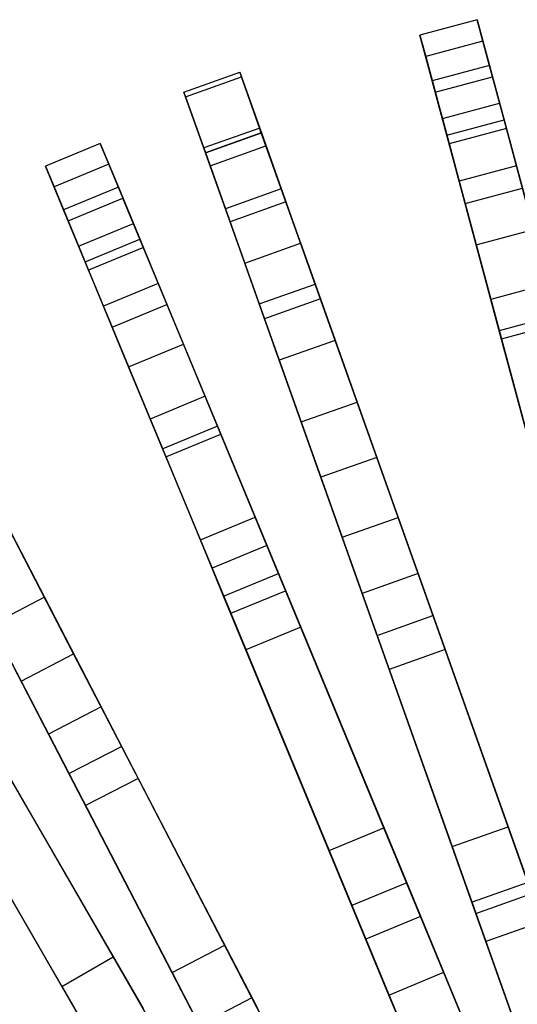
# Model space of a CAD drawing. Extents: x 0.2 to 26, y -12.8 to 12.8.
# Tile 22 of 97: x 8 to 10.1, y 8.2 to 12.4. Entities that reach past the tile are written whole.
import ezdxf

# ---------------------------------------------------------------- set-up
doc = ezdxf.new("R2010")
doc.units = 0
doc.header["$LTSCALE"] = 2.54
doc.layers.get('0').update_dxf_attribs({"color": 13, "linetype": 'CONTINUOUS'})

# ---------------------------------------------------------------- blocks, each defined once
blk = doc.blocks.new('PUKET-M-11161_B_STL')
at = {"color": 0}
for p, q in [((9.8969, 12.3882, 32.9931), (9.6554, 12.3235, 32.9931)), ((9.8969, 12.3882, 32.9931), (9.6554, 12.3235, 32.9931)), ((9.9212, 12.2976, 30.731), (9.8969, 12.3882, 32.9931)), ((9.8969, 12.3882, 32.9931), (9.9485, 12.1956, 35.2443)), ((9.8969, 12.3882, 32.9931), (9.9485, 12.1956, 35.2443)), ((9.9212, 12.2976, 30.731), (9.8969, 12.3882, 32.9931)), ((9.707, 12.1309, 35.2443), (9.6554, 12.3235, 32.9931)), ((9.6554, 12.3235, 32.9931), (9.6797, 12.2329, 30.731)), ((9.707, 12.1309, 35.2443), (9.6554, 12.3235, 32.9931)), ((9.6554, 12.3235, 32.9931), (9.6797, 12.2329, 30.731)), ((9.9212, 12.2976, 30.731), (9.6797, 12.2329, 30.731)), ((9.9212, 12.2976, 30.731), (9.6797, 12.2329, 30.731)), ((10.0198, 11.9296, 28.2979), (9.9212, 12.2976, 30.731)), ((10.0198, 11.9296, 28.2979), (9.9212, 12.2976, 30.731)), ((9.6797, 12.2329, 30.731), (9.7783, 11.8649, 28.2979)), ((9.6797, 12.2329, 30.731), (9.7783, 11.8649, 28.2979)), ((9.9485, 12.1956, 35.2443), (9.707, 12.1309, 35.2443)), ((9.9485, 12.1956, 35.2443), (9.707, 12.1309, 35.2443)), ((9.9485, 12.1956, 35.2443), (10.0622, 11.7711, 37.1388)), ((9.9485, 12.1956, 35.2443), (10.0622, 11.7711, 37.1388)), ((8.66, 12.0827, 12.1107), (8.8956, 12.1664, 12.1107)), ((8.66, 12.0827, 12.1107), (8.8956, 12.1664, 12.1107)), ((8.6671, 12.0628, 14.372), (8.9027, 12.1465, 14.372)), ((8.6671, 12.0628, 14.372), (8.9027, 12.1465, 14.372)), ((8.8956, 12.1664, 12.1107), (8.9866, 11.9102, 9.9248)), ((8.9027, 12.1465, 14.372), (8.8956, 12.1664, 12.1107)), ((8.8956, 12.1664, 12.1107), (8.9866, 11.9102, 9.9248)), ((8.9027, 12.1465, 14.372), (8.8956, 12.1664, 12.1107)), ((9.006, 11.8558, 16.8827), (8.9027, 12.1465, 14.372)), ((9.006, 11.8558, 16.8827), (8.9027, 12.1465, 14.372)), ((9.8208, 11.7064, 37.1388), (9.707, 12.1309, 35.2443)), ((9.8208, 11.7064, 37.1388), (9.707, 12.1309, 35.2443)), ((9.7202, 12.0818, 32.269), (9.9617, 12.1465, 32.269)), ((9.7202, 12.0818, 32.269), (9.9617, 12.1465, 32.269)), ((9.9617, 12.1465, 32.269), (9.9913, 12.0359, 34.63)), ((10.01, 11.9659, 29.9618), (9.9617, 12.1465, 32.269)), ((9.9617, 12.1465, 32.269), (9.9913, 12.0359, 34.63)), ((10.01, 11.9659, 29.9618), (9.9617, 12.1465, 32.269)), ((8.7511, 11.8265, 9.9248), (8.66, 12.0827, 12.1107)), ((8.66, 12.0827, 12.1107), (8.6671, 12.0628, 14.372)), ((8.66, 12.0827, 12.1107), (8.6671, 12.0628, 14.372)), ((8.7511, 11.8265, 9.9248), (8.66, 12.0827, 12.1107)), ((8.6671, 12.0628, 14.372), (8.7704, 11.7721, 16.8827)), ((8.6671, 12.0628, 14.372), (8.7704, 11.7721, 16.8827)), ((9.7202, 12.0818, 32.269), (9.7498, 11.9712, 34.63)), ((9.7686, 11.9012, 29.9618), (9.7202, 12.0818, 32.269)), ((9.7202, 12.0818, 32.269), (9.7498, 11.9712, 34.63)), ((9.7686, 11.9012, 29.9618), (9.7202, 12.0818, 32.269)), ((9.7498, 11.9712, 34.63), (9.9913, 12.0359, 34.63)), ((9.7498, 11.9712, 34.63), (9.9913, 12.0359, 34.63)), ((9.9913, 12.0359, 34.63), (10.0872, 11.6781, 36.5685)), ((9.9913, 12.0359, 34.63), (10.0872, 11.6781, 36.5685)), ((9.7498, 11.9712, 34.63), (9.8457, 11.6134, 36.5685)), ((9.7498, 11.9712, 34.63), (9.8457, 11.6134, 36.5685)), ((9.7686, 11.9012, 29.9618), (10.01, 11.9659, 29.9618)), ((9.7686, 11.9012, 29.9618), (10.01, 11.9659, 29.9618)), ((10.134, 11.5033, 27.4863), (10.01, 11.9659, 29.9618)), ((10.134, 11.5033, 27.4863), (10.01, 11.9659, 29.9618)), ((8.9794, 11.9307, 12.1158), (8.7438, 11.847, 12.1158)), ((8.9794, 11.9307, 12.1158), (8.7438, 11.847, 12.1158)), ((8.9864, 11.9109, 14.3646), (8.9794, 11.9307, 12.1158)), ((8.9794, 11.9307, 12.1158), (9.0704, 11.6745, 9.949)), ((8.9794, 11.9307, 12.1158), (9.0704, 11.6745, 9.949)), ((8.9864, 11.9109, 14.3646), (8.9794, 11.9307, 12.1158)), ((10.0198, 11.9296, 28.2979), (9.7783, 11.8649, 28.2979)), ((10.0198, 11.9296, 28.2979), (9.7783, 11.8649, 28.2979)), ((10.1957, 11.273, 25.6764), (10.0198, 11.9296, 28.2979)), ((10.1957, 11.273, 25.6764), (10.0198, 11.9296, 28.2979)), ((8.9864, 11.9109, 14.3646), (8.7509, 11.8271, 14.3646)), ((8.9864, 11.9109, 14.3646), (8.7509, 11.8271, 14.3646)), ((8.7511, 11.8265, 9.9248), (8.9866, 11.9102, 9.9248)), ((8.7511, 11.8265, 9.9248), (8.9866, 11.9102, 9.9248)), ((9.0899, 11.6197, 16.8642), (8.9864, 11.9109, 14.3646)), ((9.0899, 11.6197, 16.8642), (8.9864, 11.9109, 14.3646)), ((8.9866, 11.9102, 9.9248), (9.152, 11.445, 8.162)), ((8.9866, 11.9102, 9.9248), (9.152, 11.445, 8.162)), ((9.8925, 11.4386, 27.4863), (9.7686, 11.9012, 29.9618)), ((9.8925, 11.4386, 27.4863), (9.7686, 11.9012, 29.9618)), ((8.3072, 11.8659, 32.9931), (8.0762, 11.7702, 32.9931)), ((8.3072, 11.8659, 32.9931), (8.0762, 11.7702, 32.9931)), ((8.3431, 11.7791, 30.731), (8.3072, 11.8659, 32.9931)), ((8.3072, 11.8659, 32.9931), (8.3835, 11.6816, 35.2443)), ((8.3072, 11.8659, 32.9931), (8.3835, 11.6816, 35.2443)), ((8.3431, 11.7791, 30.731), (8.3072, 11.8659, 32.9931)), ((8.7438, 11.847, 12.1158), (8.8349, 11.5908, 9.949)), ((8.7509, 11.8271, 14.3646), (8.7438, 11.847, 12.1158)), ((8.7438, 11.847, 12.1158), (8.8349, 11.5908, 9.949)), ((8.7509, 11.8271, 14.3646), (8.7438, 11.847, 12.1158)), ((8.7704, 11.7721, 16.8827), (9.006, 11.8558, 16.8827)), ((8.7704, 11.7721, 16.8827), (9.006, 11.8558, 16.8827)), ((9.2133, 11.2726, 19.6141), (9.006, 11.8558, 16.8827)), ((9.2133, 11.2726, 19.6141), (9.006, 11.8558, 16.8827)), ((9.7783, 11.8649, 28.2979), (9.9542, 11.2083, 25.6764)), ((9.7783, 11.8649, 28.2979), (9.9542, 11.2083, 25.6764)), ((8.8543, 11.536, 16.8642), (8.7509, 11.8271, 14.3646)), ((8.8543, 11.536, 16.8642), (8.7509, 11.8271, 14.3646)), ((8.9164, 11.3613, 8.162), (8.7511, 11.8265, 9.9248)), ((8.9164, 11.3613, 8.162), (8.7511, 11.8265, 9.9248)), ((8.1525, 11.5859, 35.2443), (8.0762, 11.7702, 32.9931)), ((8.0762, 11.7702, 32.9931), (8.1121, 11.6835, 30.731)), ((8.1525, 11.5859, 35.2443), (8.0762, 11.7702, 32.9931)), ((8.0762, 11.7702, 32.9931), (8.1121, 11.6835, 30.731)), ((8.3431, 11.7791, 30.731), (8.1121, 11.6835, 30.731)), ((8.3431, 11.7791, 30.731), (8.1121, 11.6835, 30.731)), ((8.4889, 11.4272, 28.2979), (8.3431, 11.7791, 30.731)), ((8.4889, 11.4272, 28.2979), (8.3431, 11.7791, 30.731)), ((8.7704, 11.7721, 16.8827), (8.9777, 11.1889, 19.6141)), ((8.7704, 11.7721, 16.8827), (8.9777, 11.1889, 19.6141)), ((10.0622, 11.7711, 37.1388), (9.8208, 11.7064, 37.1388)), ((10.0622, 11.7711, 37.1388), (9.8208, 11.7064, 37.1388)), ((10.0622, 11.7711, 37.1388), (10.2311, 11.1408, 38.8029)), ((10.0622, 11.7711, 37.1388), (10.2311, 11.1408, 38.8029)), ((8.1121, 11.6835, 30.731), (8.2579, 11.3316, 28.2979)), ((8.1121, 11.6835, 30.731), (8.2579, 11.3316, 28.2979)), ((8.3835, 11.6816, 35.2443), (8.1525, 11.5859, 35.2443)), ((8.3835, 11.6816, 35.2443), (8.1525, 11.5859, 35.2443)), ((8.3835, 11.6816, 35.2443), (8.5517, 11.2756, 37.1388)), ((8.3835, 11.6816, 35.2443), (8.5517, 11.2756, 37.1388)), ((9.0704, 11.6745, 9.949), (8.8349, 11.5908, 9.949)), ((9.0704, 11.6745, 9.949), (8.8349, 11.5908, 9.949)), ((9.0704, 11.6745, 9.949), (9.2355, 11.21, 8.2077)), ((9.0704, 11.6745, 9.949), (9.2355, 11.21, 8.2077)), ((9.9896, 11.0761, 38.8029), (9.8208, 11.7064, 37.1388)), ((9.9896, 11.0761, 38.8029), (9.8208, 11.7064, 37.1388)), ((9.8457, 11.6134, 36.5685), (10.0872, 11.6781, 36.5685)), ((9.8457, 11.6134, 36.5685), (10.0872, 11.6781, 36.5685)), ((8.172, 11.539, 32.269), (8.403, 11.6347, 32.269)), ((8.172, 11.539, 32.269), (8.403, 11.6347, 32.269)), ((8.403, 11.6347, 32.269), (8.4468, 11.5289, 34.63)), ((8.4745, 11.4619, 29.9618), (8.403, 11.6347, 32.269)), ((8.403, 11.6347, 32.269), (8.4468, 11.5289, 34.63)), ((8.4745, 11.4619, 29.9618), (8.403, 11.6347, 32.269)), ((8.8349, 11.5908, 9.949), (9, 11.1262, 8.2077)), ((8.8349, 11.5908, 9.949), (9, 11.1262, 8.2077)), ((9.0899, 11.6197, 16.8642), (8.8543, 11.536, 16.8642)), ((9.0899, 11.6197, 16.8642), (8.8543, 11.536, 16.8642)), ((9.2977, 11.035, 19.5881), (9.0899, 11.6197, 16.8642)), ((9.2977, 11.035, 19.5881), (9.0899, 11.6197, 16.8642)), ((9.8457, 11.6134, 36.5685), (9.9988, 11.0419, 38.2816)), ((9.8457, 11.6134, 36.5685), (9.9988, 11.0419, 38.2816)), ((8.3207, 11.1799, 37.1388), (8.1525, 11.5859, 35.2443)), ((8.3207, 11.1799, 37.1388), (8.1525, 11.5859, 35.2443)), ((8.172, 11.539, 32.269), (8.2158, 11.4332, 34.63)), ((8.2435, 11.3663, 29.9618), (8.172, 11.539, 32.269)), ((8.172, 11.539, 32.269), (8.2158, 11.4332, 34.63)), ((8.2435, 11.3663, 29.9618), (8.172, 11.539, 32.269)), ((8.2158, 11.4332, 34.63), (8.4468, 11.5289, 34.63)), ((8.2158, 11.4332, 34.63), (8.4468, 11.5289, 34.63)), ((8.4468, 11.5289, 34.63), (8.5885, 11.1866, 36.5685)), ((8.4468, 11.5289, 34.63), (8.5885, 11.1866, 36.5685)), ((9.0621, 10.9513, 19.5881), (8.8543, 11.536, 16.8642)), ((9.0621, 10.9513, 19.5881), (8.8543, 11.536, 16.8642)), ((9.8925, 11.4386, 27.4863), (10.134, 11.5033, 27.4863)), ((9.8925, 11.4386, 27.4863), (10.134, 11.5033, 27.4863)), ((8.2158, 11.4332, 34.63), (8.3576, 11.0909, 36.5685)), ((8.2158, 11.4332, 34.63), (8.3576, 11.0909, 36.5685)), ((8.2435, 11.3663, 29.9618), (8.4745, 11.4619, 29.9618)), ((8.2435, 11.3663, 29.9618), (8.4745, 11.4619, 29.9618)), ((8.4889, 11.4272, 28.2979), (8.2579, 11.3316, 28.2979)), ((8.4889, 11.4272, 28.2979), (8.2579, 11.3316, 28.2979)), ((8.6578, 11.0195, 27.4863), (8.4745, 11.4619, 29.9618)), ((8.6578, 11.0195, 27.4863), (8.4745, 11.4619, 29.9618)), ((8.749, 10.7992, 25.6764), (8.4889, 11.4272, 28.2979)), ((8.749, 10.7992, 25.6764), (8.4889, 11.4272, 28.2979)), ((8.9164, 11.3613, 8.162), (9.152, 11.445, 8.162)), ((8.9164, 11.3613, 8.162), (9.152, 11.445, 8.162)), ((9.152, 11.445, 8.162), (9.3902, 10.7747, 6.6081)), ((9.152, 11.445, 8.162), (9.3902, 10.7747, 6.6081)), ((10.0972, 10.6747, 24.7519), (9.8925, 11.4386, 27.4863)), ((10.0972, 10.6747, 24.7519), (9.8925, 11.4386, 27.4863)), ((8.4268, 10.9238, 27.4863), (8.2435, 11.3663, 29.9618)), ((8.4268, 10.9238, 27.4863), (8.2435, 11.3663, 29.9618)), ((9.1546, 10.691, 6.6081), (8.9164, 11.3613, 8.162)), ((9.1546, 10.691, 6.6081), (8.9164, 11.3613, 8.162)), ((8.2579, 11.3316, 28.2979), (8.518, 10.7035, 25.6764)), ((8.2579, 11.3316, 28.2979), (8.518, 10.7035, 25.6764)), ((8.5517, 11.2756, 37.1388), (8.3207, 11.1799, 37.1388)), ((8.5517, 11.2756, 37.1388), (8.3207, 11.1799, 37.1388)), ((8.5517, 11.2756, 37.1388), (8.8014, 10.6727, 38.8029)), ((8.5517, 11.2756, 37.1388), (8.8014, 10.6727, 38.8029)), ((8.9777, 11.1889, 19.6141), (9.2133, 11.2726, 19.6141)), ((8.9777, 11.1889, 19.6141), (9.2133, 11.2726, 19.6141)), ((9.563, 10.2884, 22.781), (9.2133, 11.2726, 19.6141)), ((9.563, 10.2884, 22.781), (9.2133, 11.2726, 19.6141)), ((10.1957, 11.273, 25.6764), (9.9542, 11.2083, 25.6764)), ((10.1957, 11.273, 25.6764), (9.9542, 11.2083, 25.6764)), ((8.5704, 10.5771, 38.8029), (8.3207, 11.1799, 37.1388)), ((8.5704, 10.5771, 38.8029), (8.3207, 11.1799, 37.1388)), ((8.3576, 11.0909, 36.5685), (8.5885, 11.1866, 36.5685)), ((8.3576, 11.0909, 36.5685), (8.5885, 11.1866, 36.5685)), ((8.5885, 11.1866, 36.5685), (8.815, 10.64, 38.2816)), ((8.5885, 11.1866, 36.5685), (8.815, 10.64, 38.2816)), ((8.9777, 11.1889, 19.6141), (9.3275, 10.2047, 22.781)), ((8.9777, 11.1889, 19.6141), (9.3275, 10.2047, 22.781)), ((9.2355, 11.21, 8.2077), (9, 11.1262, 8.2077)), ((9.2355, 11.21, 8.2077), (9, 11.1262, 8.2077)), ((9.2355, 11.21, 8.2077), (9.4731, 10.5415, 6.6782)), ((9.2355, 11.21, 8.2077), (9.4731, 10.5415, 6.6782)), ((9.9542, 11.2083, 25.6764), (10.1306, 10.55, 23.5806)), ((9.9542, 11.2083, 25.6764), (10.1306, 10.55, 23.5806)), ((10.2311, 11.1408, 38.8029), (9.9896, 11.0761, 38.8029)), ((10.2311, 11.1408, 38.8029), (9.9896, 11.0761, 38.8029)), ((9, 11.1262, 8.2077), (9.2375, 10.4578, 6.6782)), ((9, 11.1262, 8.2077), (9.2375, 10.4578, 6.6782)), ((9.9988, 11.0419, 38.2816), (10.2403, 11.1066, 38.2816)), ((9.9988, 11.0419, 38.2816), (10.2403, 11.1066, 38.2816)), ((8.3576, 11.0909, 36.5685), (8.584, 10.5443, 38.2816)), ((8.3576, 11.0909, 36.5685), (8.584, 10.5443, 38.2816)), ((10.2272, 10.1895, 40.3365), (9.9896, 11.0761, 38.8029)), ((10.2272, 10.1895, 40.3365), (9.9896, 11.0761, 38.8029)), ((8.4268, 10.9238, 27.4863), (8.6578, 11.0195, 27.4863)), ((8.4268, 10.9238, 27.4863), (8.6578, 11.0195, 27.4863)), ((8.9604, 10.2888, 24.7519), (8.6578, 11.0195, 27.4863)), ((8.9604, 10.2888, 24.7519), (8.6578, 11.0195, 27.4863)), ((9.2977, 11.035, 19.5881), (9.0621, 10.9513, 19.5881)), ((9.2977, 11.035, 19.5881), (9.0621, 10.9513, 19.5881)), ((9.6472, 10.0515, 22.7384), (9.2977, 11.035, 19.5881)), ((9.6472, 10.0515, 22.7384), (9.2977, 11.035, 19.5881)), ((9.9988, 11.0419, 38.2816), (10.1839, 10.3511, 39.6442)), ((9.9988, 11.0419, 38.2816), (10.1839, 10.3511, 39.6442)), ((9.4117, 9.9678, 22.7384), (9.0621, 10.9513, 19.5881)), ((9.4117, 9.9678, 22.7384), (9.0621, 10.9513, 19.5881)), ((8.7295, 10.1931, 24.7519), (8.4268, 10.9238, 27.4863)), ((8.7295, 10.1931, 24.7519), (8.4268, 10.9238, 27.4863)), ((8.749, 10.7992, 25.6764), (8.518, 10.7035, 25.6764)), ((8.749, 10.7992, 25.6764), (8.518, 10.7035, 25.6764)), ((9.0098, 10.1696, 23.5806), (8.749, 10.7992, 25.6764)), ((9.0098, 10.1696, 23.5806), (8.749, 10.7992, 25.6764)), ((9.1546, 10.691, 6.6081), (9.3902, 10.7747, 6.6081)), ((9.1546, 10.691, 6.6081), (9.3902, 10.7747, 6.6081)), ((9.3902, 10.7747, 6.6081), (9.7103, 9.8742, 5.2039)), ((9.3902, 10.7747, 6.6081), (9.7103, 9.8742, 5.2039)), ((8.518, 10.7035, 25.6764), (8.7788, 10.0739, 23.5806)), ((8.518, 10.7035, 25.6764), (8.7788, 10.0739, 23.5806)), ((9.4747, 9.7905, 5.2039), (9.1546, 10.691, 6.6081)), ((9.4747, 9.7905, 5.2039), (9.1546, 10.691, 6.6081)), ((8.1949, 9.7128, 22.781), (7.7144, 10.6402, 19.6141)), ((8.1949, 9.7128, 22.781), (7.7144, 10.6402, 19.6141)), ((8.8014, 10.6727, 38.8029), (8.5704, 10.5771, 38.8029)), ((8.8014, 10.6727, 38.8029), (8.5704, 10.5771, 38.8029)), ((8.584, 10.5443, 38.2816), (8.815, 10.64, 38.2816)), ((8.584, 10.5443, 38.2816), (8.815, 10.64, 38.2816)), ((8.8014, 10.6727, 38.8029), (9.1526, 9.8248, 40.3365)), ((8.8014, 10.6727, 38.8029), (9.1526, 9.8248, 40.3365)), ((8.815, 10.64, 38.2816), (9.0886, 9.9793, 39.6442)), ((8.815, 10.64, 38.2816), (9.0886, 9.9793, 39.6442)), ((7.745, 10.5811, 8.2077), (8.0714, 9.9512, 6.6782)), ((7.745, 10.5811, 8.2077), (8.0714, 9.9512, 6.6782)), ((8.9217, 9.7291, 40.3365), (8.5704, 10.5771, 38.8029)), ((8.9217, 9.7291, 40.3365), (8.5704, 10.5771, 38.8029)), ((7.4924, 10.5251, 19.6141), (7.9729, 9.5978, 22.781)), ((7.4924, 10.5251, 19.6141), (7.9729, 9.5978, 22.781)), ((8.584, 10.5443, 38.2816), (8.8576, 9.8837, 39.6442)), ((8.584, 10.5443, 38.2816), (8.8576, 9.8837, 39.6442)), ((9.4731, 10.5415, 6.6782), (9.2375, 10.4578, 6.6782)), ((9.4731, 10.5415, 6.6782), (9.2375, 10.4578, 6.6782)), ((9.4731, 10.5415, 6.6782), (9.7611, 9.731, 5.4137)), ((9.4731, 10.5415, 6.6782), (9.7611, 9.731, 5.4137)), ((9.2375, 10.4578, 6.6782), (9.5256, 9.6473, 5.4137)), ((9.2375, 10.4578, 6.6782), (9.5256, 9.6473, 5.4137)), ((8.3106, 9.4895, 22.7384), (7.8304, 10.4163, 19.5881)), ((8.3106, 9.4895, 22.7384), (7.8304, 10.4163, 19.5881)), ((8.0886, 9.3745, 22.7384), (7.6084, 10.3012, 19.5881)), ((8.0886, 9.3745, 22.7384), (7.6084, 10.3012, 19.5881)), ((8.7295, 10.1931, 24.7519), (8.9604, 10.2888, 24.7519)), ((8.7295, 10.1931, 24.7519), (8.9604, 10.2888, 24.7519)), ((9.0585, 10.052, 23.9816), (8.9604, 10.2888, 24.7519)), ((9.0585, 10.052, 23.9816), (8.9604, 10.2888, 24.7519)), ((9.3275, 10.2047, 22.781), (9.563, 10.2884, 22.781)), ((9.3275, 10.2047, 22.781), (9.563, 10.2884, 22.781)), ((10.0268, 8.9836, 26.4259), (9.563, 10.2884, 22.781)), ((10.0268, 8.9836, 26.4259), (9.563, 10.2884, 22.781)), ((8.8275, 9.9563, 23.9816), (8.7295, 10.1931, 24.7519)), ((8.8275, 9.9563, 23.9816), (8.7295, 10.1931, 24.7519)), ((9.3275, 10.2047, 22.781), (9.7912, 8.8999, 26.4259)), ((9.3275, 10.2047, 22.781), (9.7912, 8.8999, 26.4259)), ((7.9575, 10.171, 6.6081), (8.3972, 9.3224, 5.2039)), ((7.9575, 10.171, 6.6081), (8.3972, 9.3224, 5.2039)), ((9.0098, 10.1696, 23.5806), (8.7788, 10.0739, 23.5806)), ((9.0098, 10.1696, 23.5806), (8.7788, 10.0739, 23.5806)), ((9.658, 8.6048, 18.7072), (9.0098, 10.1696, 23.5806)), ((9.658, 8.6048, 18.7072), (9.0098, 10.1696, 23.5806)), ((8.1752, 9.2074, 5.2039), (7.7355, 10.056, 6.6081)), ((8.1752, 9.2074, 5.2039), (7.7355, 10.056, 6.6081)), ((8.7788, 10.0739, 23.5806), (9.427, 8.5091, 18.7072)), ((8.7788, 10.0739, 23.5806), (9.427, 8.5091, 18.7072)), ((8.8275, 9.9563, 23.9816), (9.0585, 10.052, 23.9816)), ((8.8275, 9.9563, 23.9816), (9.0585, 10.052, 23.9816)), ((9.7556, 8.3691, 18.7313), (9.0585, 10.052, 23.9816)), ((9.7556, 8.3691, 18.7313), (9.0585, 10.052, 23.9816)), ((9.6472, 10.0515, 22.7384), (9.4117, 9.9678, 22.7384)), ((9.6472, 10.0515, 22.7384), (9.4117, 9.9678, 22.7384)), ((10.1104, 8.7482, 26.384), (9.6472, 10.0515, 22.7384)), ((10.1104, 8.7482, 26.384), (9.6472, 10.0515, 22.7384)), ((8.8576, 9.8837, 39.6442), (9.0886, 9.9793, 39.6442)), ((8.8576, 9.8837, 39.6442), (9.0886, 9.9793, 39.6442)), ((9.0886, 9.9793, 39.6442), (9.5032, 8.9785, 41.0515)), ((9.0886, 9.9793, 39.6442), (9.5032, 8.9785, 41.0515)), ((8.0714, 9.9512, 6.6782), (7.8494, 9.8362, 6.6782)), ((8.0714, 9.9512, 6.6782), (7.8494, 9.8362, 6.6782)), ((8.0714, 9.9512, 6.6782), (8.4671, 9.1875, 5.4137)), ((8.0714, 9.9512, 6.6782), (8.4671, 9.1875, 5.4137)), ((9.5246, 8.2734, 18.7313), (8.8275, 9.9563, 23.9816)), ((9.5246, 8.2734, 18.7313), (8.8275, 9.9563, 23.9816)), ((9.8749, 8.6645, 26.384), (9.4117, 9.9678, 22.7384)), ((9.8749, 8.6645, 26.384), (9.4117, 9.9678, 22.7384)), ((8.8576, 9.8837, 39.6442), (9.2722, 8.8829, 41.0515)), ((8.8576, 9.8837, 39.6442), (9.2722, 8.8829, 41.0515)), ((9.4747, 9.7905, 5.2039), (9.7103, 9.8742, 5.2039)), ((9.4747, 9.7905, 5.2039), (9.7103, 9.8742, 5.2039)), ((9.7103, 9.8742, 5.2039), (10.1271, 8.7013, 3.9391)), ((9.7103, 9.8742, 5.2039), (10.1271, 8.7013, 3.9391)), ((7.8494, 9.8362, 6.6782), (8.2451, 9.0725, 5.4137)), ((7.8494, 9.8362, 6.6782), (8.2451, 9.0725, 5.4137)), ((9.1526, 9.8248, 40.3365), (8.9217, 9.7291, 40.3365)), ((9.1526, 9.8248, 40.3365), (8.9217, 9.7291, 40.3365)), ((9.1526, 9.8248, 40.3365), (9.5994, 8.7462, 41.6555)), ((9.1526, 9.8248, 40.3365), (9.5994, 8.7462, 41.6555)), ((9.8916, 8.6175, 3.9391), (9.4747, 9.7905, 5.2039)), ((9.8916, 8.6175, 3.9391), (9.4747, 9.7905, 5.2039)), ((9.3684, 8.6505, 41.6555), (8.9217, 9.7291, 40.3365)), ((9.3684, 8.6505, 41.6555), (8.9217, 9.7291, 40.3365)), ((9.7611, 9.731, 5.4137), (9.5256, 9.6473, 5.4137)), ((9.7611, 9.731, 5.4137), (9.5256, 9.6473, 5.4137)), ((9.7611, 9.731, 5.4137), (10.1692, 8.5827, 4.1609)), ((9.7611, 9.731, 5.4137), (10.1692, 8.5827, 4.1609)), ((7.9729, 9.5978, 22.781), (8.1949, 9.7128, 22.781)), ((7.9729, 9.5978, 22.781), (8.1949, 9.7128, 22.781)), ((8.832, 8.4832, 26.4259), (8.1949, 9.7128, 22.781)), ((8.832, 8.4832, 26.4259), (8.1949, 9.7128, 22.781)), ((9.5256, 9.6473, 5.4137), (9.9337, 8.499, 4.1609)), ((9.5256, 9.6473, 5.4137), (9.9337, 8.499, 4.1609)), ((7.9729, 9.5978, 22.781), (8.61, 8.3682, 26.4259)), ((7.9729, 9.5978, 22.781), (8.61, 8.3682, 26.4259)), ((8.5642, 8.0836, 18.7072), (7.7173, 9.5504, 23.5806)), ((8.5642, 8.0836, 18.7072), (7.7173, 9.5504, 23.5806)), ((8.3106, 9.4895, 22.7384), (8.0886, 9.3745, 22.7384)), ((8.3106, 9.4895, 22.7384), (8.0886, 9.3745, 22.7384)), ((8.9469, 8.2615, 26.384), (8.3106, 9.4895, 22.7384)), ((8.9469, 8.2615, 26.384), (8.3106, 9.4895, 22.7384)), ((8.6917, 7.8627, 18.7313), (7.7809, 9.4402, 23.9816)), ((8.6917, 7.8627, 18.7313), (7.7809, 9.4402, 23.9816)), ((7.5008, 9.4254, 23.5806), (8.3477, 7.9586, 18.7072)), ((7.5008, 9.4254, 23.5806), (8.3477, 7.9586, 18.7072)), ((7.8203, 9.3721, 39.6442), (8.3619, 8.4339, 41.0515)), ((7.8203, 9.3721, 39.6442), (8.3619, 8.4339, 41.0515)), ((8.725, 8.1464, 26.384), (8.0886, 9.3745, 22.7384)), ((8.725, 8.1464, 26.384), (8.0886, 9.3745, 22.7384)), ((8.4752, 7.7377, 18.7313), (7.5644, 9.3152, 23.9816)), ((8.4752, 7.7377, 18.7313), (7.5644, 9.3152, 23.9816)), ((8.1752, 9.2074, 5.2039), (8.3972, 9.3224, 5.2039)), ((8.1752, 9.2074, 5.2039), (8.3972, 9.3224, 5.2039)), ((8.3972, 9.3224, 5.2039), (8.9699, 8.2172, 3.9391)), ((8.3972, 9.3224, 5.2039), (8.9699, 8.2172, 3.9391)), ((7.6037, 9.2471, 39.6442), (8.1454, 8.3089, 41.0515)), ((7.6037, 9.2471, 39.6442), (8.1454, 8.3089, 41.0515)), ((7.9039, 9.2272, 40.3365), (8.4876, 8.2162, 41.6555)), ((7.9039, 9.2272, 40.3365), (8.4876, 8.2162, 41.6555)), ((8.7479, 8.1022, 3.9391), (8.1752, 9.2074, 5.2039)), ((8.7479, 8.1022, 3.9391), (8.1752, 9.2074, 5.2039)), ((8.4671, 9.1875, 5.4137), (8.2451, 9.0725, 5.4137)), ((8.4671, 9.1875, 5.4137), (8.2451, 9.0725, 5.4137)), ((8.4671, 9.1875, 5.4137), (9.0277, 8.1055, 4.1609)), ((8.4671, 9.1875, 5.4137), (9.0277, 8.1055, 4.1609)), ((8.2711, 8.0912, 41.6555), (7.6874, 9.1022, 40.3365)), ((8.2711, 8.0912, 41.6555), (7.6874, 9.1022, 40.3365)), ((8.2451, 9.0725, 5.4137), (8.8058, 7.9905, 4.1609)), ((8.2451, 9.0725, 5.4137), (8.8058, 7.9905, 4.1609)), ((9.2722, 8.8829, 41.0515), (9.5032, 8.9785, 41.0515)), ((9.2722, 8.8829, 41.0515), (9.5032, 8.9785, 41.0515)), ((9.5032, 8.9785, 41.0515), (9.9914, 7.7998, 42.1723)), ((9.5032, 8.9785, 41.0515), (9.9914, 7.7998, 42.1723)), ((9.7912, 8.8999, 26.4259), (10.0268, 8.9836, 26.4259)), ((9.7912, 8.8999, 26.4259), (10.0268, 8.9836, 26.4259)), ((10.4045, 7.9207, 30.2624), (10.0268, 8.9836, 26.4259)), ((10.4045, 7.9207, 30.2624), (10.0268, 8.9836, 26.4259)), ((9.7912, 8.8999, 26.4259), (10.1689, 7.837, 30.2624)), ((9.7912, 8.8999, 26.4259), (10.1689, 7.837, 30.2624)), ((9.2722, 8.8829, 41.0515), (9.7604, 7.7041, 42.1723)), ((9.2722, 8.8829, 41.0515), (9.7604, 7.7041, 42.1723)), ((9.5994, 8.7462, 41.6555), (9.3684, 8.6505, 41.6555)), ((9.5994, 8.7462, 41.6555), (9.3684, 8.6505, 41.6555)), ((9.5994, 8.7462, 41.6555), (10.1179, 7.4944, 42.6925)), ((9.5994, 8.7462, 41.6555), (10.1179, 7.4944, 42.6925)), ((10.1104, 8.7482, 26.384), (9.8749, 8.6645, 26.384)), ((10.1104, 8.7482, 26.384), (9.8749, 8.6645, 26.384)), ((9.8916, 8.6175, 3.9391), (10.1271, 8.7013, 3.9391)), ((9.8916, 8.6175, 3.9391), (10.1271, 8.7013, 3.9391)), ((9.8869, 7.3987, 42.6925), (9.3684, 8.6505, 41.6555)), ((9.8869, 7.3987, 42.6925), (9.3684, 8.6505, 41.6555)), ((10.2527, 7.6014, 30.2316), (9.8749, 8.6645, 26.384)), ((10.2527, 7.6014, 30.2316), (9.8749, 8.6645, 26.384)), ((9.658, 8.6048, 18.7072), (9.427, 8.5091, 18.7072)), ((9.658, 8.6048, 18.7072), (9.427, 8.5091, 18.7072)), ((10.0578, 7.6396, 15.0852), (9.658, 8.6048, 18.7072)), ((10.0578, 7.6396, 15.0852), (9.658, 8.6048, 18.7072)), ((10.3092, 7.4423, 3.0687), (9.8916, 8.6175, 3.9391)), ((10.3092, 7.4423, 3.0687), (9.8916, 8.6175, 3.9391)), ((10.1692, 8.5827, 4.1609), (9.9337, 8.499, 4.1609)), ((10.1692, 8.5827, 4.1609), (9.9337, 8.499, 4.1609)), ((8.61, 8.3682, 26.4259), (8.832, 8.4832, 26.4259)), ((8.61, 8.3682, 26.4259), (8.832, 8.4832, 26.4259)), ((9.351, 7.4817, 30.2624), (8.832, 8.4832, 26.4259)), ((9.351, 7.4817, 30.2624), (8.832, 8.4832, 26.4259)), ((9.427, 8.5091, 18.7072), (9.8268, 7.5439, 15.0852)), ((9.427, 8.5091, 18.7072), (9.8268, 7.5439, 15.0852)), ((9.9337, 8.499, 4.1609), (10.3454, 7.3405, 3.2954)), ((9.9337, 8.499, 4.1609), (10.3454, 7.3405, 3.2954)), ((8.1454, 8.3089, 41.0515), (8.3619, 8.4339, 41.0515)), ((8.1454, 8.3089, 41.0515), (8.3619, 8.4339, 41.0515)), ((8.3619, 8.4339, 41.0515), (8.9998, 7.329, 42.1723)), ((8.3619, 8.4339, 41.0515), (8.9998, 7.329, 42.1723)), ((8.61, 8.3682, 26.4259), (9.129, 7.3667, 30.2624)), ((8.61, 8.3682, 26.4259), (9.129, 7.3667, 30.2624)), ((9.5246, 8.2734, 18.7313), (9.7556, 8.3691, 18.7313)), ((9.5246, 8.2734, 18.7313), (9.7556, 8.3691, 18.7313)), ((10.1554, 7.4038, 15.0929), (9.7556, 8.3691, 18.7313)), ((10.1554, 7.4038, 15.0929), (9.7556, 8.3691, 18.7313)), ((8.1454, 8.3089, 41.0515), (8.7833, 7.204, 42.1723)), ((8.1454, 8.3089, 41.0515), (8.7833, 7.204, 42.1723)), ((9.9244, 7.3082, 15.0929), (9.5246, 8.2734, 18.7313)), ((9.9244, 7.3082, 15.0929), (9.5246, 8.2734, 18.7313)), ((8.9469, 8.2615, 26.384), (8.725, 8.1464, 26.384)), ((8.9469, 8.2615, 26.384), (8.725, 8.1464, 26.384)), ((9.466, 7.2597, 30.2316), (8.9469, 8.2615, 26.384)), ((9.466, 7.2597, 30.2316), (8.9469, 8.2615, 26.384))]:
    blk.add_line(p, q, dxfattribs=at)

msp = doc.modelspace()

# ---------------------------------------------------------------- block references
at = {"color": 0}
msp.add_blockref('PUKET-M-11161_B_STL', (0, 0), dxfattribs=at)

doc.saveas('drawing.dxf')
